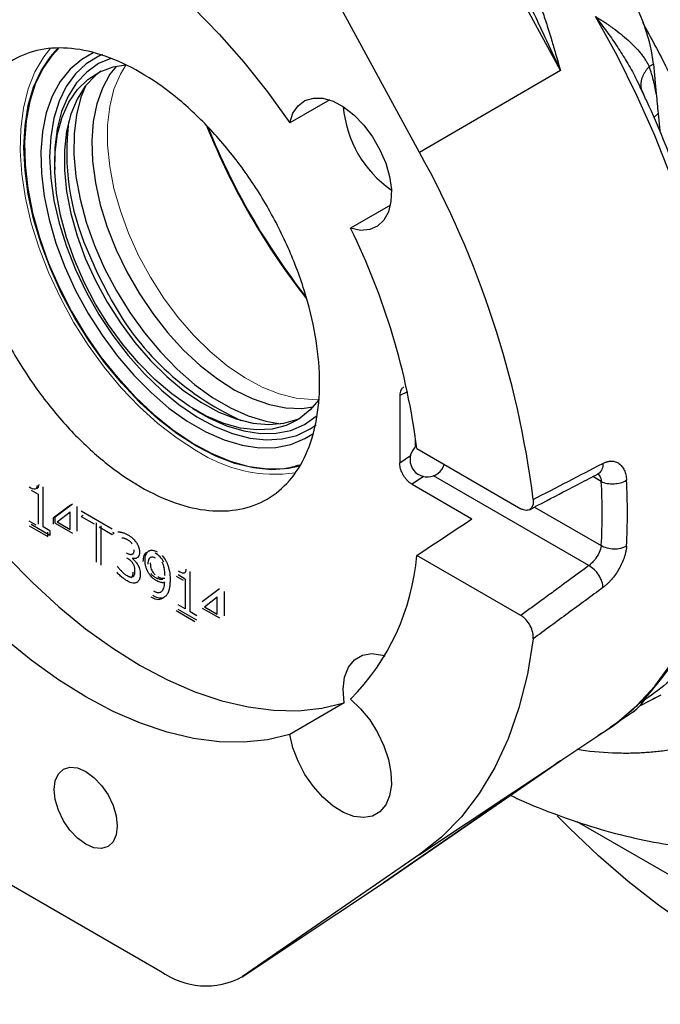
# Model space of a CAD drawing. Header units: inches. Extents: x 0.3 to 34.1, y 0.2 to 21.7.
# Tile 24 of 28: x 28.8 to 29.9, y 16.6 to 18.3. Entities that reach past the tile are written whole.
import ezdxf

# ---------------------------------------------------------------- set-up
doc = ezdxf.new("R2010")
doc.units = ezdxf.units.IN
doc.header["$MEASUREMENT"] = 0

msp = doc.modelspace()

# ---------------------------------------------------------------- linework, layer by layer
at = {"color": 7, "linetype": 'Continuous', "lineweight": 25}
for p, q in [((29.7655, 18.2148), (29.4612, 18.776)), ((29.5231, 18.0739), (29.2188, 18.6351)), ((29.7655, 18.2148), (29.5231, 18.0739)), ((29.9256, 18.2259), (29.9185, 18.2214)), ((29.9256, 18.2259), (29.9304, 18.1744)), ((29.8978, 18.1967), (29.9051, 18.1814)), ((29.8978, 18.1966), (29.9028, 18.186)), ((29.9096, 18.1716), (29.9027, 18.186)), ((29.3688, 18.164), (29.3001, 18.1244)), ((29.9336, 18.1409), (29.9364, 18.1111)), ((28.8956, 18.0544), (28.8958, 18.0442)), ((29.4732, 17.983), (29.4046, 17.9434)), ((29.4892, 17.6553), (29.4892, 17.5397)), ((29.1331, 17.6332), (29.1418, 17.628)), ((29.5186, 17.5642), (29.6977, 17.4608)), ((29.8304, 17.5207), (29.8309, 17.5212)), ((29.5104, 17.5028), (29.6134, 17.4434)), ((28.8552, 17.4928), (28.8673, 17.4858)), ((28.8673, 17.4858), (28.8673, 17.4344)), ((28.8759, 17.4295), (28.8759, 17.4986)), ((28.923, 17.4671), (28.8933, 17.4447)), ((28.8968, 17.4467), (28.9265, 17.4691)), ((28.9003, 17.4381), (28.9226, 17.4552)), ((28.9226, 17.4252), (28.9226, 17.4552)), ((28.9347, 17.4223), (28.9347, 17.4644)), ((28.9947, 17.4257), (28.9413, 17.4565)), ((28.8638, 17.4324), (28.8517, 17.4393)), ((28.8876, 17.4148), (28.8552, 17.4335)), ((28.8968, 17.4467), (28.8933, 17.4447)), ((28.8933, 17.4447), (28.8933, 17.4339)), ((28.8968, 17.4359), (28.8968, 17.4467)), ((28.8968, 17.4359), (28.9262, 17.4189)), ((28.9003, 17.4381), (28.9226, 17.4252)), ((28.9413, 17.4474), (28.9636, 17.4345)), ((28.9672, 17.4366), (28.9672, 17.3689)), ((28.8517, 17.4315), (28.8841, 17.4128)), ((28.8876, 17.4226), (28.8759, 17.4295)), ((28.8841, 17.4128), (28.8841, 17.4206)), ((28.8876, 17.4226), (28.8876, 17.4148)), ((28.9724, 17.4294), (28.9947, 17.4166)), ((28.976, 17.3638), (28.976, 17.4315)), ((28.9983, 17.4186), (28.9956, 17.4201)), ((29.6977, 17.2771), (29.5186, 17.3805)), ((29.1287, 17.2835), (29.1287, 17.3526)), ((29.1046, 17.3448), (29.1166, 17.3378)), ((29.1202, 17.3398), (29.1081, 17.3468)), ((29.1202, 17.3398), (29.1202, 17.2884)), ((29.1794, 17.3231), (29.1497, 17.3007)), ((29.1876, 17.2763), (29.1876, 17.3184)), ((29.1532, 17.2921), (29.1755, 17.3092)), ((29.1755, 17.2792), (29.1755, 17.3092)), ((29.1046, 17.2855), (29.137, 17.2668)), ((29.1202, 17.2884), (29.1081, 17.2954)), ((29.1405, 17.2688), (29.1081, 17.2875)), ((29.1405, 17.2767), (29.1287, 17.2835)), ((29.1497, 17.2899), (29.1791, 17.273)), ((29.1532, 17.2921), (29.1755, 17.2792)), ((29.9032, 17.1222), (29.9387, 17.1408)), ((29.9301, 17.1358), (29.9245, 17.1334)), ((29.3938, 17.1266), (29.3001, 17.0725)), ((29.8519, 17.0853), (29.8899, 17.1106)), ((29.7632, 17.0255), (29.8457, 17.0804)), ((29.4612, 16.8172), (29.7655, 17.027)), ((29.4614, 16.8174), (29.7637, 17.0258)), ((29.5231, 16.8656), (29.7655, 17.027)), ((29.7627, 17.0253), (29.7583, 17.0226)), ((29.7938, 16.9227), (30.3029, 16.6288)), ((29.5231, 16.8656), (29.2188, 16.6557)), ((28.8208, 16.8135), (29.0776, 16.6653)), ((29.2176, 16.6549), (29.46, 16.8165)), ((29.2188, 16.6557), (29.4612, 16.8172))]:
    msp.add_line(p, q, dxfattribs=at)
at = {"color": 8, "linetype": 'Continuous', "lineweight": 25}
for p, q in [((29.9028, 18.186), (29.9084, 18.1743)), ((29.9264, 18.1341), (29.9336, 18.1409)), ((29.5026, 17.6617), (29.4892, 17.6553)), ((29.4892, 17.5397), (29.5077, 17.5522)), ((29.8147, 17.3628), (29.5472, 17.5172)), ((29.5301, 17.5162), (29.5104, 17.5028)), ((29.8359, 17.5075), (29.8213, 17.516)), ((29.721, 17.4636), (29.8359, 17.3973)), ((29.7655, 17.027), (29.7627, 17.0253)), ((29.7655, 17.027), (29.7637, 17.0259))]:
    msp.add_line(p, q, dxfattribs=at)
at = {"color": 144, "linetype": 'Continuous', "lineweight": 18}
for p, q in [((29.5157, 17.5666), (29.5157, 17.5875)), ((28.9449, 17.4495), (28.9413, 17.4474)), ((28.9947, 17.4166), (28.9983, 17.4186))]:
    msp.add_line(p, q, dxfattribs=at)
at = {"color": 7, "linetype": 'Continuous', "lineweight": 25, "flags": 128}
for points in [[(28.5982, 18.5296), (28.6368, 18.5388), (28.6774, 18.543), (28.7198, 18.5423), (28.7638, 18.5365), (28.8091, 18.5259), (28.8552, 18.5103), (28.9021, 18.49), (28.9492, 18.465), (28.9963, 18.4355), (29.0431, 18.4018), (29.0893, 18.3641), (29.1346, 18.3225), (29.1786, 18.2775), (29.221, 18.2292), (29.2616, 18.178), (29.3001, 18.1244)], [(29.3171, 17.5338), (29.2977, 17.5297), (29.2685, 17.5279), (29.2378, 17.5309), (29.2058, 17.5388), (29.173, 17.5513), (29.1398, 17.5683), (29.1065, 17.5896), (29.0737, 17.615), (29.0417, 17.6441), (29.011, 17.6766), (28.9818, 17.712), (28.9547, 17.7499), (28.9299, 17.7899), (28.9077, 17.8313), (28.8884, 17.8738), (28.8723, 17.9167), (28.8596, 17.9596), (28.8504, 18.0018), (28.8448, 18.0429), (28.8429, 18.0824), (28.8448, 18.1197), (28.8504, 18.1544), (28.8596, 18.186), (28.8723, 18.2141), (28.8884, 18.2385), (28.9011, 18.2526)], [(28.9618, 18.2449), (28.9422, 18.2338), (28.9222, 18.2169), (28.9052, 18.1957), (28.8916, 18.1705), (28.8814, 18.1417), (28.8749, 18.1096), (28.8721, 18.0747), (28.873, 18.0376), (28.8777, 17.9986), (28.8861, 17.9585), (28.898, 17.9176), (28.9133, 17.8767), (28.9318, 17.8363), (28.9532, 17.7969), (28.9773, 17.7591), (29.0036, 17.7234), (29.0318, 17.6904), (29.0615, 17.6605), (29.0924, 17.634), (29.1239, 17.6115), (29.1556, 17.5932), (29.1871, 17.5794), (29.218, 17.5702), (29.2477, 17.5657), (29.2759, 17.5662), (29.3022, 17.5715), (29.3263, 17.5815), (29.3396, 17.5898)], [(28.9297, 17.8887), (28.916, 17.9274), (28.9058, 17.9659), (28.899, 18.0035), (28.896, 18.0397), (28.8966, 18.074), (28.9009, 18.1058), (28.9088, 18.1347), (28.9202, 18.1601), (28.9349, 18.1818), (28.9527, 18.1993), (28.9734, 18.2125), (28.9966, 18.2211), (29.0177, 18.2247)], [(28.9754, 18.2135), (28.9658, 18.2061), (28.9484, 18.1878), (28.9343, 18.1655), (28.9234, 18.1395), (28.9161, 18.1101), (28.9124, 18.0778), (28.9124, 18.0432), (28.9161, 18.0067), (28.9234, 17.9689), (28.9343, 17.9304), (28.9484, 17.8917), (28.9658, 17.8534), (28.986, 17.8161), (29.0088, 17.7804), (29.0338, 17.7469), (29.0606, 17.7159), (29.0889, 17.6881), (29.1182, 17.6638), (29.1481, 17.6433), (29.178, 17.6271), (29.2077, 17.6153), (29.2365, 17.6081), (29.2641, 17.6057), (29.2901, 17.608), (29.314, 17.6151), (29.3195, 17.6175)], [(29.002, 18.2224), (28.9909, 18.2082), (28.9778, 18.1846), (28.9681, 18.1574), (28.962, 18.1271), (28.9596, 18.094), (28.9608, 18.0586), (28.9657, 18.0216), (28.9742, 17.9835), (28.9862, 17.9449), (29.0015, 17.9062), (29.0198, 17.8682), (29.0409, 17.8314), (29.0644, 17.7964), (29.0901, 17.7637), (29.1175, 17.7337), (29.1461, 17.707), (29.1757, 17.684), (29.2056, 17.6649), (29.2355, 17.6501), (29.265, 17.6398), (29.2935, 17.6342), (29.3206, 17.6334), (29.3405, 17.636)], [(29.3001, 18.1244), (29.3056, 18.1411), (29.3145, 18.1542), (29.3263, 18.1631), (29.3407, 18.1674), (29.3571, 18.167), (29.3746, 18.1618), (29.3927, 18.152), (29.4105, 18.1382), (29.4273, 18.1208), (29.4425, 18.1007), (29.4553, 18.0785), (29.4652, 18.0553), (29.4718, 18.0321), (29.4749, 18.0097), (29.4742, 17.9892), (29.47, 17.9714), (29.4622, 17.957), (29.4513, 17.9467), (29.4376, 17.9409), (29.4219, 17.9397), (29.4046, 17.9434)], [(29.3498, 17.6477), (29.3353, 17.6306), (29.316, 17.6151), (29.294, 17.6042), (29.2697, 17.5979), (29.2435, 17.5964), (29.2156, 17.5996), (29.1866, 17.6076), (29.1569, 17.6201), (29.1269, 17.6371), (29.0971, 17.6582), (29.0679, 17.6831), (29.0398, 17.7115), (29.0133, 17.7429), (28.9886, 17.7769), (28.9662, 17.8129), (28.9465, 17.8503), (28.9297, 17.8887)], [(28.6919, 17.5318), (28.7304, 17.4781), (28.7711, 17.427), (28.8135, 17.3787), (28.8575, 17.3336), (28.9027, 17.2921), (28.9489, 17.2543), (28.9957, 17.2206), (29.0429, 17.1912), (29.09, 17.1662), (29.1368, 17.1459), (29.183, 17.1303), (29.2283, 17.1196), (29.2722, 17.1139), (29.3147, 17.1131), (29.3553, 17.1174), (29.3938, 17.1266)], [(29.3001, 17.0725), (29.2616, 17.0633), (29.221, 17.0591), (29.1786, 17.0598), (29.1346, 17.0655), (29.0893, 17.0762), (29.0431, 17.0918), (28.9963, 17.1121), (28.9492, 17.1371), (28.9021, 17.1665), (28.8552, 17.2002), (28.8091, 17.238), (28.7638, 17.2796), (28.7198, 17.3246), (28.6774, 17.3729), (28.6368, 17.424), (28.5982, 17.4777)], [(29.7188, 17.2369), (29.7088, 17.1759), (29.6944, 17.1184), (29.6757, 17.0649), (29.6529, 17.0156), (29.6261, 16.9707), (29.5954, 16.9306), (29.561, 16.8955), (29.5231, 16.8656)], [(29.3938, 17.1266), (29.392, 17.15), (29.3944, 17.1708), (29.401, 17.1881), (29.4114, 17.201), (29.4251, 17.2089), (29.4415, 17.2115), (29.4597, 17.2085), (29.4635, 17.2073)], [(29.4046, 17.1329), (29.4219, 17.1166), (29.4376, 17.0973), (29.4513, 17.0757), (29.4622, 17.0527), (29.47, 17.0294), (29.4742, 17.0066), (29.4749, 16.9854), (29.4718, 16.9666), (29.4652, 16.951), (29.4553, 16.9393), (29.4425, 16.9319), (29.4273, 16.9292), (29.4105, 16.9312), (29.3927, 16.938), (29.3746, 16.9491), (29.3571, 16.9642), (29.3407, 16.9826), (29.3263, 17.0035), (29.3145, 17.0261), (29.3056, 17.0495), (29.3001, 17.0725)], [(29.0035, 16.9148), (29.0016, 16.8996), (28.9962, 16.8877), (28.9876, 16.8797), (28.9763, 16.8762), (28.9632, 16.8775), (28.9492, 16.8835), (28.9351, 16.8937), (28.9221, 16.9075), (28.9108, 16.924), (28.9022, 16.9419), (28.8968, 16.9602), (28.8949, 16.9775), (28.8968, 16.9926), (28.9022, 17.0046), (28.9108, 17.0126), (28.9221, 17.0161), (28.9351, 17.0148), (28.9492, 17.0088), (28.9632, 16.9985), (28.9763, 16.9847), (28.9876, 16.9683), (28.9962, 16.9503), (29.0016, 16.9321), (29.0035, 16.9148)], [(30.3403, 16.608), (30.2974, 16.613), (30.2473, 16.6232), (30.1961, 16.638), (30.1442, 16.6573), (30.0918, 16.6812), (30.0392, 16.7095), (29.9865, 16.742), (29.9341, 16.7786), (29.8823, 16.8192), (29.8311, 16.8634), (29.781, 16.9111), (29.7601, 16.9324)]]:
    msp.add_lwpolyline(points, dxfattribs=at)
at = {"color": 8, "linetype": 'Continuous', "lineweight": 25, "flags": 128}
for points in [[(29.8457, 17.0804), (29.8631, 17.0928), (29.8971, 17.1219), (29.928, 17.1554), (29.9556, 17.1933), (29.9799, 17.2352), (30.0006, 17.281), (30.0177, 17.3305), (30.0311, 17.3834), (30.0407, 17.4394), (30.0465, 17.4982), (30.0485, 17.5596), (30.0465, 17.6232), (30.0407, 17.6888), (30.0311, 17.7559), (30.0177, 17.8242), (30.0006, 17.8934), (29.9799, 17.9632), (29.9556, 18.0331), (29.928, 18.1028), (29.8971, 18.172), (29.8631, 18.2404), (29.8262, 18.3074)], [(28.9778, 18.2423), (28.9717, 18.2396), (28.9502, 18.2264), (28.9315, 18.2088), (28.9158, 18.1872), (28.9033, 18.1617), (28.8943, 18.1327), (28.8889, 18.1008), (28.887, 18.0662), (28.8889, 18.0295), (28.8944, 17.9912), (28.9034, 17.9519), (28.9159, 17.912), (28.9316, 17.8722), (28.9504, 17.833), (28.9719, 17.795), (28.9959, 17.7587), (29.0221, 17.7245), (29.05, 17.6931), (29.0793, 17.6648), (29.1095, 17.64), (29.1403, 17.6191), (29.1712, 17.6023), (29.2017, 17.5899), (29.2315, 17.5822), (29.2602, 17.5791), (29.2872, 17.5807), (29.3123, 17.587), (29.3351, 17.598), (29.3454, 17.605)], [(28.9921, 18.2355), (28.9713, 18.2265), (28.9508, 18.2121), (28.9333, 18.1935), (28.9188, 18.1708), (28.9077, 18.1443), (28.9001, 18.1146), (28.8962, 18.082), (28.8956, 18.0532)], [(28.9486, 18.1879), (28.941, 18.1688), (28.9333, 18.1386), (28.9293, 18.1055), (28.929, 18.07), (28.9324, 18.0325), (28.9395, 17.9936), (28.9502, 17.9539), (28.9644, 17.9139), (28.9817, 17.8743), (29.002, 17.8356), (29.025, 17.7984), (29.0503, 17.7632), (29.0775, 17.7305), (29.1064, 17.7009), (29.1363, 17.6747), (29.167, 17.6523), (29.198, 17.6341), (29.2287, 17.6203), (29.2589, 17.6111), (29.2839, 17.607)], [(28.9514, 17.9063), (28.9687, 17.8667), (28.9884, 17.829)], [(29.1417, 17.628), (29.161, 17.6171), (29.1914, 17.6035), (29.2211, 17.5945), (29.2497, 17.5901), (29.2769, 17.5905), (29.3022, 17.5956), (29.3252, 17.6055), (29.3457, 17.6198), (29.3474, 17.6213)]]:
    msp.add_lwpolyline(points, dxfattribs=at)
at = {"color": 144, "linetype": 'Continuous', "lineweight": 18, "flags": 128}
for points in [[(28.8893, 18.2535), (28.8769, 18.238), (28.8619, 18.2122), (28.8501, 18.1829), (28.8419, 18.1502), (28.8373, 18.1146), (28.8364, 18.0765), (28.8392, 18.0364), (28.8456, 17.9948), (28.8556, 17.9522), (28.869, 17.9091), (28.8857, 17.866), (28.9055, 17.8235), (28.9281, 17.782), (28.9534, 17.7421), (28.9808, 17.7043), (29.0102, 17.6689), (29.0412, 17.6365), (29.0734, 17.6074), (29.1064, 17.582), (29.1398, 17.5606)], [(28.9026, 18.2525), (28.8939, 18.2433), (28.8771, 18.2199), (28.8635, 18.1927), (28.8535, 18.162), (28.8471, 18.1281), (28.8443, 18.0915), (28.8453, 18.0526), (28.8499, 18.0119), (28.8583, 17.97), (28.8701, 17.9273), (28.8854, 17.8845), (28.9039, 17.8419), (28.9253, 17.8003), (28.9495, 17.76), (28.976, 17.7217), (29.0047, 17.6857), (29.035, 17.6526), (29.0666, 17.6227), (29.0992, 17.5965), (29.1323, 17.5742), (29.1655, 17.5561), (29.1984, 17.5426), (29.2305, 17.5336), (29.2615, 17.5294), (29.291, 17.53), (29.3179, 17.5352)], [(29.0179, 18.224), (29.0087, 18.2084), (28.9978, 18.1824), (28.9905, 18.153), (28.9868, 18.1208), (28.9868, 18.0862), (28.9905, 18.0497), (28.9978, 18.0119), (29.0087, 17.9733), (29.0228, 17.9346), (29.0402, 17.8963), (29.0604, 17.8591), (29.0832, 17.8234), (29.1082, 17.7898), (29.135, 17.7589), (29.1633, 17.7311), (29.1926, 17.7067), (29.2225, 17.6863), (29.2524, 17.6701), (29.2821, 17.6583), (29.3109, 17.6511), (29.3385, 17.6486), (29.35, 17.6491)]]:
    msp.add_lwpolyline(points, dxfattribs=at)
at = {"color": 7, "linetype": 'Continuous', "lineweight": 25}
for centre, radius, start, end in [((29.6345, 18.1926), 0.293, 6.5149, 30.7003), ((29.5854, 18.1684), 0.1939, 184.7326, 235.262), ((29.3411, 18.0749), 0.4246, 173.0529, 203.3928), ((30.281, 18.5699), 1.2107, 201.9002, 218.1545), ((28.0762, 17.2691), 1.6557, 7.1999, 29.0833), ((28.3312, 17.4139), 1.1969, 7.2105, 26.2538), ((29.4133, 18.0483), 0.4781, 207.2976, 245.6315), ((29.5369, 17.5454), 0.03, 128.8455, 343.6861), ((28.8421, 17.4524), 0.9954, 356.8253, 3.1747), ((28.8573, 17.4531), 1.0236, 356.8253, 3.1747), ((29.1201, 17.4139), 0.4, 315.3544, 355.1987), ((29.8486, 17.1709), 0.0731, 304.4342, 333.9822), ((29.1557, 16.7716), 0.1319, 233.7124, 298.5772)]:
    msp.add_arc(centre, radius, start, end, dxfattribs=at)
at = {"color": 144, "linetype": 'Continuous', "lineweight": 18}
for centre, radius, start, end in [((30.2937, 18.5772), 1.2237, 202.2048, 217.8995), ((29.2746, 17.765), 0.2449, 236.5728, 278.2981)]:
    msp.add_arc(centre, radius, start, end, dxfattribs=at)
at = {"color": 7, "linetype": 'Continuous', "lineweight": 25}
msp.add_ellipse((29.8584, 18.3259), major_axis=(6.5885, 4.4427), ratio=0.075134, start_param=4.610238, end_param=4.624619, dxfattribs=at)
for points, knots in [([(28.7586, 18.9865), (28.7625, 18.9932), (28.7741, 19.0135), (28.7972, 19.0452), (28.8291, 19.0819), (28.8675, 19.1168), (28.9043, 19.1424), (28.9365, 19.1601), (28.9616, 19.1715), (28.9874, 19.1812), (29.0138, 19.1891), (29.0543, 19.1981), (29.1104, 19.2042), (29.1695, 19.2016), (29.2148, 19.1954), (29.2447, 19.1898), (29.2733, 19.1831), (29.3004, 19.1755), (29.3261, 19.1674), (29.3503, 19.1589), (29.3836, 19.146), (29.4225, 19.1289), (29.4615, 19.1093), (29.4874, 19.0953), (29.5048, 19.0855), (29.5199, 19.0769), (29.5352, 19.0679), (29.5505, 19.0584), (29.5657, 19.0487), (29.581, 19.0386), (29.6151, 19.0154), (29.6712, 18.9736), (29.7478, 18.9077), (29.8254, 18.8312), (29.8997, 18.7476), (29.9544, 18.6777), (29.9917, 18.6259), (30.0157, 18.5911), (30.0432, 18.5493), (30.0731, 18.501), (30.1023, 18.4507), (30.1333, 18.3936), (30.1643, 18.3317), (30.1937, 18.2673), (30.2166, 18.2124), (30.2321, 18.1724), (30.2421, 18.1452), (30.2481, 18.1283), (30.2531, 18.1141), (30.2595, 18.0957), (30.2675, 18.0717), (30.2849, 18.0166), (30.3065, 17.9366), (30.3267, 17.8337), (30.3395, 17.7331), (30.341, 17.6694), (30.3418, 17.6375)], [0, 0, 0, 0, 0.011657, 0.035035, 0.060693, 0.088636, 0.118871, 0.133973, 0.14899, 0.163923, 0.17877, 0.19353, 0.230032, 0.265971, 0.280865, 0.294978, 0.308312, 0.320868, 0.332646, 0.343647, 0.353872, 0.377984, 0.396238, 0.406168, 0.412739, 0.419573, 0.42641, 0.433248, 0.440088, 0.446929, 0.453772, 0.48604, 0.522734, 0.559448, 0.596169, 0.632886, 0.645127, 0.657365, 0.673155, 0.692795, 0.711198, 0.728364, 0.754422, 0.777004, 0.796114, 0.811757, 0.818568, 0.824429, 0.829339, 0.833299, 0.843584, 0.854249, 0.890628, 0.927053, 0.963514, 1, 1, 1, 1]), ([(29.4185, 18.9433), (29.4678, 18.9148), (29.5172, 18.8807), (29.6141, 18.8026), (29.6616, 18.7585), (29.7528, 18.6622), (29.7966, 18.61), (29.8788, 18.4992), (29.9171, 18.4407), (29.987, 18.3198), (30.0185, 18.2573), (30.0733, 18.1308), (30.0967, 18.0668), (30.1345, 17.9396), (30.1489, 17.8764), (30.1682, 17.7534), (30.1731, 17.6936), (30.1731, 17.6366)], [0, 0, 0, 0, 0.125, 0.125, 0.25, 0.25, 0.375, 0.375, 0.5, 0.5, 0.625, 0.625, 0.75, 0.75, 0.875, 0.875, 1, 1, 1, 1]), ([(29.5827, 18.5973), (29.5848, 18.5949), (29.5891, 18.59), (29.5955, 18.5825), (29.6018, 18.5747), (29.6082, 18.5667), (29.6144, 18.5584), (29.6207, 18.5498), (29.6269, 18.5409), (29.6331, 18.5318), (29.6392, 18.5224), (29.6521, 18.5017), (29.6714, 18.4676), (29.6942, 18.4207), (29.7152, 18.3707), (29.7306, 18.3289), (29.7423, 18.2936), (29.7502, 18.2685), (29.758, 18.242), (29.7628, 18.2244), (29.7655, 18.2148)], [0, 0, 0, 0, 0.0227897, 0.0460379, 0.0697515, 0.0939368, 0.1186001, 0.1437472, 0.1693835, 0.1955144, 0.2221448, 0.2492795, 0.3687177, 0.4993014, 0.6170993, 0.7495416, 0.8093618, 0.8747949, 0.9314051, 1, 1, 1, 1]), ([(29.8262, 18.3074), (29.8282, 18.3062), (29.8321, 18.3038), (29.8377, 18.3003), (29.8428, 18.2969), (29.8475, 18.2937), (29.8519, 18.2907), (29.8595, 18.2853), (29.8698, 18.2774), (29.8824, 18.2667), (29.8935, 18.2559), (29.902, 18.2465), (29.9079, 18.2388), (29.912, 18.2329), (29.9156, 18.2271), (29.9176, 18.2232), (29.9185, 18.2214)], [0, 0, 0, 0, 0.0494941, 0.0961209, 0.1398867, 0.1807977, 0.2188594, 0.2540773, 0.387016, 0.5064848, 0.6362595, 0.7553138, 0.8206322, 0.883146, 0.9429136, 1, 1, 1, 1]), ([(29.9067, 18.2978), (29.9212, 18.2713), (29.9578, 18.2041), (30.0052, 18.092), (30.0491, 17.9648), (30.0807, 17.8386), (30.1, 17.7157), (30.1065, 17.5983), (30.1, 17.4884), (30.0807, 17.3878), (30.0491, 17.2981), (30.0052, 17.2216), (29.9574, 17.1639), (29.9204, 17.1386), (29.9056, 17.1285)], [0, 0, 0, 0, 0.05741, 0.145766, 0.234122, 0.322478, 0.410834, 0.49919, 0.587546, 0.675902, 0.764258, 0.852614, 0.94097, 1, 1, 1, 1]), ([(29.0429, 18.2114), (29.0227, 18.2231), (29.0025, 18.2324), (28.9629, 18.2462), (28.9435, 18.2506), (28.9061, 18.2543), (28.8883, 18.2536), (28.8547, 18.2471), (28.839, 18.2413), (28.8104, 18.2248), (28.7976, 18.2141), (28.7751, 18.1883), (28.7656, 18.1731), (28.7501, 18.1389), (28.7442, 18.1199), (28.7363, 18.0787), (28.7343, 18.0566), (28.7343, 18.0099), (28.7363, 17.9855), (28.7442, 17.9352), (28.7501, 17.9093), (28.7656, 17.8573), (28.7751, 17.8311), (28.7976, 17.7794), (28.8104, 17.7539), (28.839, 17.7044), (28.8547, 17.6805), (28.8883, 17.6352), (28.9061, 17.6138), (28.9435, 17.5744), (28.9629, 17.5564), (29.0025, 17.5245), (29.0227, 17.5105), (29.0429, 17.4988)], [0, 0, 0, 0, 0.0625, 0.0625, 0.125, 0.125, 0.1875, 0.1875, 0.25, 0.25, 0.3125, 0.3125, 0.375, 0.375, 0.4375, 0.4375, 0.5, 0.5, 0.5625, 0.5625, 0.625, 0.625, 0.6875, 0.6875, 0.75, 0.75, 0.8125, 0.8125, 0.875, 0.875, 0.9375, 0.9375, 1, 1, 1, 1]), ([(29.9185, 18.2214), (29.9178, 18.2206), (29.9164, 18.2191), (29.9145, 18.2168), (29.9128, 18.2146), (29.9113, 18.2123), (29.9099, 18.2101), (29.9087, 18.208), (29.9076, 18.2058), (29.9067, 18.2037), (29.9059, 18.2017), (29.9053, 18.1997), (29.9048, 18.1978), (29.9044, 18.1959), (29.9041, 18.1941), (29.9039, 18.1924), (29.9038, 18.1907), (29.9038, 18.1891), (29.9039, 18.1876), (29.9041, 18.1861), (29.9043, 18.1847), (29.9046, 18.1834), (29.9049, 18.1822), (29.9052, 18.181), (29.9056, 18.1798), (29.906, 18.1788), (29.9065, 18.1778), (29.9069, 18.1768), (29.9074, 18.1759), (29.9079, 18.1751), (29.9082, 18.1746), (29.9084, 18.1743)], [0, 0, 0, 0, 0.049526, 0.097981, 0.145369, 0.191687, 0.236932, 0.281101, 0.32419, 0.366198, 0.407122, 0.446963, 0.485723, 0.523407, 0.560017, 0.595558, 0.630028, 0.663429, 0.695759, 0.727017, 0.757202, 0.786314, 0.814351, 0.841314, 0.867203, 0.892017, 0.915758, 0.938426, 0.960022, 0.980546, 1, 1, 1, 1]), ([(29.9304, 18.1744), (29.93, 18.1769), (29.9292, 18.1815), (29.9279, 18.188), (29.9265, 18.1944), (29.9249, 18.201), (29.9229, 18.2082), (29.9208, 18.215), (29.9192, 18.2194), (29.9185, 18.2214)], [0, 0, 0, 0, 0.148495, 0.281355, 0.398565, 0.547214, 0.695871, 0.864861, 1, 1, 1, 1]), ([(29.0429, 17.4988), (29.0631, 17.4872), (29.0833, 17.4778), (29.1229, 17.4641), (29.1423, 17.4596), (29.1796, 17.456), (29.1975, 17.4567), (29.2311, 17.4632), (29.2468, 17.469), (29.2753, 17.4855), (29.2882, 17.4962), (29.3106, 17.522), (29.3202, 17.5371), (29.3357, 17.5713), (29.3415, 17.5903), (29.3494, 17.6315), (29.3514, 17.6537), (29.3514, 17.7003), (29.3494, 17.7248), (29.3415, 17.7751), (29.3357, 17.8009), (29.3202, 17.8529), (29.3106, 17.8791), (29.2882, 17.9308), (29.2753, 17.9564), (29.2468, 18.0058), (29.2311, 18.0298), (29.1975, 18.0751), (29.1796, 18.0964), (29.1423, 18.1358), (29.1229, 18.1538), (29.0833, 18.1858), (29.0631, 18.1998), (29.0429, 18.2114)], [0, 0, 0, 0, 0.0625, 0.0625, 0.125, 0.125, 0.1875, 0.1875, 0.25, 0.25, 0.3125, 0.3125, 0.375, 0.375, 0.4375, 0.4375, 0.5, 0.5, 0.5625, 0.5625, 0.625, 0.625, 0.6875, 0.6875, 0.75, 0.75, 0.8125, 0.8125, 0.875, 0.875, 0.9375, 0.9375, 1, 1, 1, 1]), ([(29.8777, 17.1046), (29.887, 17.1126), (29.907, 17.1298), (29.9344, 17.1608), (29.9605, 17.1965), (29.9836, 17.2357), (30.0037, 17.2782), (30.0207, 17.3239), (30.0345, 17.3726), (30.045, 17.424), (30.0522, 17.4779), (30.056, 17.534), (30.0565, 17.5922), (30.0536, 17.652), (30.0474, 17.7134), (30.0379, 17.7759), (30.0251, 17.8393), (30.0091, 17.9034), (29.9901, 17.9679), (29.9681, 18.0325), (29.9429, 18.0969), (29.9233, 18.1433), (29.9113, 18.168), (29.9096, 18.1716)], [0, 0, 0, 0, 0.042424, 0.091358, 0.140473, 0.189811, 0.23938, 0.28916, 0.339115, 0.389201, 0.439375, 0.489601, 0.539851, 0.590103, 0.640344, 0.690567, 0.740768, 0.790949, 0.841109, 0.891251, 0.941377, 0.991491, 1, 1, 1, 1]), ([(29.4962, 17.6694), (29.4959, 17.6693), (29.4938, 17.6686), (29.4915, 17.6657), (29.4895, 17.6608), (29.4893, 17.6572), (29.4892, 17.6553)], [0, 0, 0, 0, 0.057169, 0.452583, 0.707484, 1, 1, 1, 1]), ([(29.5104, 17.5028), (29.5098, 17.5032), (29.5086, 17.5039), (29.5068, 17.5052), (29.5051, 17.5067), (29.5033, 17.5083), (29.5016, 17.5101), (29.4999, 17.512), (29.4983, 17.5141), (29.4968, 17.5164), (29.4953, 17.5187), (29.4939, 17.5214), (29.4925, 17.5243), (29.4912, 17.5278), (29.4901, 17.5315), (29.4893, 17.5356), (29.4892, 17.5383), (29.4892, 17.5397)], [0, 0, 0, 0, 0.052762, 0.106203, 0.160324, 0.21513, 0.270622, 0.326804, 0.383677, 0.441245, 0.499509, 0.560689, 0.630766, 0.709739, 0.797604, 0.894359, 1, 1, 1, 1]), ([(29.7188, 17.4766), (29.7389, 17.487), (29.7788, 17.5077), (29.8188, 17.5284), (29.8387, 17.5388)], [0, 0, 0, 0, 0.501448, 1, 1, 1, 1]), ([(29.8387, 17.5388), (29.8394, 17.5391), (29.8408, 17.5398), (29.843, 17.5407), (29.8451, 17.5414), (29.8472, 17.542), (29.8493, 17.5424), (29.8514, 17.5426), (29.8551, 17.5427), (29.8604, 17.5419), (29.8665, 17.5388), (29.8717, 17.5338), (29.875, 17.5283), (29.877, 17.5232), (29.8782, 17.519), (29.879, 17.5146), (29.8793, 17.5114), (29.8794, 17.5098)], [0, 0, 0, 0, 0.035267, 0.070348, 0.105347, 0.140371, 0.175526, 0.210916, 0.246644, 0.370611, 0.495624, 0.620984, 0.746824, 0.810255, 0.873245, 0.936319, 1, 1, 1, 1]), ([(29.7123, 17.4591), (29.7318, 17.4692), (29.7608, 17.4844), (29.8001, 17.5049), (29.8201, 17.5153), (29.8304, 17.5207)], [0, 0, 0, 0, 0.493599, 0.737481, 1, 1, 1, 1]), ([(28.8654, 17.5006), (28.8651, 17.4966), (28.8639, 17.4945), (28.8596, 17.494), (28.8562, 17.4952), (28.8517, 17.4978)], [0, 0, 0, 0, 1, 1, 2, 2, 2, 2]), ([(28.8644, 17.4964), (28.8647, 17.4963), (28.8656, 17.4961), (28.8668, 17.4967), (28.8684, 17.4985), (28.8687, 17.5009), (28.869, 17.5026)], [0, 0, 0, 0, 0.101118, 0.2987644, 0.505386, 1, 1, 1, 1]), ([(29.8359, 17.5075), (29.8416, 17.5047), (29.8574, 17.5019), (29.8729, 17.506), (29.8783, 17.5091)], [-0.9677359, -0.9677359, -0.9677359, -0.9677359, -0.4677359, 0, 0, 0, 0]), ([(29.7188, 17.4766), (29.719, 17.4747), (29.7191, 17.4729), (29.7188, 17.4696), (29.7185, 17.468), (29.7172, 17.4638), (29.7157, 17.4615), (29.7118, 17.4585), (29.7093, 17.4578), (29.7051, 17.458), (29.7037, 17.4583), (29.7007, 17.4592), (29.6992, 17.4599), (29.6977, 17.4608)], [0, 0, 0, 0, 0.125, 0.125, 0.25, 0.25, 0.5, 0.5, 0.75, 0.75, 0.875, 0.875, 1, 1, 1, 1]), ([(29.0044, 17.421), (29.0048, 17.421), (29.0057, 17.4211), (29.0071, 17.4209), (29.0087, 17.4206), (29.0105, 17.4203), (29.0133, 17.4195), (29.017, 17.4183), (29.0202, 17.4166), (29.0218, 17.4158)], [0, 0, 0, 0, 0.077306, 0.162505, 0.255865, 0.357593, 0.467846, 0.743238, 1, 1, 1, 1]), ([(29.0218, 17.4158), (29.0225, 17.4153), (29.0239, 17.4145), (29.026, 17.4131), (29.0279, 17.4117), (29.0298, 17.41), (29.0318, 17.4081), (29.0339, 17.4058), (29.0351, 17.4041), (29.0358, 17.4033)], [0, 0, 0, 0, 0.148466, 0.287628, 0.418014, 0.540262, 0.695677, 0.848221, 1, 1, 1, 1]), ([(29.0211, 17.4073), (29.0206, 17.4075), (29.0197, 17.408), (29.0184, 17.4086), (29.017, 17.4091), (29.0154, 17.4096), (29.0135, 17.4101), (29.0122, 17.4102), (29.0115, 17.4103)], [0, 0, 0, 0, 0.135394, 0.2747, 0.418553, 0.567526, 0.782584, 1, 1, 1, 1]), ([(29.0291, 17.4002), (29.0288, 17.4006), (29.0282, 17.4015), (29.0272, 17.4026), (29.026, 17.4037), (29.0246, 17.4049), (29.023, 17.4061), (29.0217, 17.4069), (29.0211, 17.4073)], [0, 0, 0, 0, 0.131799, 0.266678, 0.406158, 0.551615, 0.770098, 1, 1, 1, 1]), ([(29.0358, 17.4033), (29.0362, 17.4028), (29.0369, 17.4017), (29.0379, 17.4), (29.0388, 17.3982), (29.0396, 17.3965), (29.0402, 17.3947), (29.0408, 17.3929), (29.0412, 17.3912), (29.0415, 17.3893), (29.0417, 17.3875), (29.0417, 17.3863), (29.0417, 17.3857)], [0, 0, 0, 0, 0.101187, 0.199536, 0.295974, 0.391484, 0.487079, 0.583769, 0.682529, 0.784277, 0.88985, 1, 1, 1, 1]), ([(29.0191, 17.3848), (29.0198, 17.3845), (29.021, 17.3838), (29.0228, 17.383), (29.0245, 17.3825), (29.0261, 17.3822), (29.0276, 17.3822), (29.0291, 17.3825), (29.0306, 17.3832), (29.0318, 17.3848), (29.0325, 17.3871), (29.0326, 17.3889), (29.0327, 17.3899)], [0, 0, 0, 0, 0.097634, 0.189798, 0.277324, 0.361182, 0.442473, 0.522405, 0.638106, 0.751592, 0.870092, 1, 1, 1, 1]), ([(29.0417, 17.3857), (29.0417, 17.3851), (29.0417, 17.384), (29.0414, 17.3824), (29.0411, 17.3809), (29.0405, 17.3796), (29.0399, 17.3785), (29.0391, 17.3775), (29.0379, 17.3764), (29.0363, 17.3755), (29.0342, 17.375), (29.0319, 17.375), (29.0302, 17.3754), (29.0294, 17.3756)], [0, 0, 0, 0, 0.074101, 0.146278, 0.217283, 0.287908, 0.358956, 0.431218, 0.505444, 0.633641, 0.756601, 0.877582, 1, 1, 1, 1]), ([(29.0539, 17.3859), (29.052, 17.3846), (29.0504, 17.3827), (29.0482, 17.3774), (29.0476, 17.3741), (29.0476, 17.3702)], [0, 0, 0, 0, 1, 1, 2, 2, 2, 2]), ([(29.0512, 17.3722), (29.0512, 17.3762), (29.0517, 17.3794), (29.054, 17.3847), (29.0555, 17.3866), (29.0574, 17.3879)], [0, 0, 0, 0, 1, 1, 2, 2, 2, 2]), ([(29.0574, 17.3879), (29.0578, 17.3881), (29.0586, 17.3886), (29.0598, 17.389), (29.0612, 17.3893), (29.0626, 17.3894), (29.0645, 17.3893), (29.0668, 17.3889), (29.0696, 17.388), (29.0714, 17.387), (29.0723, 17.3865)], [0, 0, 0, 0, 0.097353, 0.195023, 0.293803, 0.394457, 0.49771, 0.6688, 0.835279, 1, 1, 1, 1]), ([(29.0835, 17.3691), (29.0817, 17.3724), (29.0795, 17.3753), (29.0746, 17.3805), (29.0718, 17.3827), (29.0688, 17.3845)], [0, 0, 0, 0, 1, 1, 2, 2, 2, 2]), ([(29.8359, 17.3973), (29.8354, 17.3933), (29.834, 17.3887), (29.8296, 17.38), (29.827, 17.3759), (29.8222, 17.37), (29.8203, 17.3679), (29.8171, 17.3648), (29.8159, 17.3637), (29.8147, 17.3628)], [-0.4500045, -0.4500045, -0.4500045, -0.4500045, -0.393754, -0.393754, -0.3037531, -0.3037531, -0.1597516, -0.1597516, 0, 0, 0, 0]), ([(29.8783, 17.3958), (29.8729, 17.3927), (29.8574, 17.3891), (29.8416, 17.3936), (29.8359, 17.3973)], [-0.9677359, -0.9677359, -0.9677359, -0.9677359, -0.5, 0, 0, 0, 0]), ([(29.8794, 17.3964), (29.8793, 17.3956), (29.8792, 17.3938), (29.8789, 17.3912), (29.8784, 17.3884), (29.8779, 17.3857), (29.8772, 17.3829), (29.8764, 17.38), (29.8748, 17.3748), (29.8717, 17.367), (29.8666, 17.357), (29.8604, 17.3475), (29.8547, 17.3402), (29.8499, 17.3349), (29.8462, 17.3312), (29.8424, 17.3279), (29.8399, 17.326), (29.8387, 17.325)], [0, 0, 0, 0, 0.036237, 0.07227, 0.108196, 0.144111, 0.180112, 0.216295, 0.252755, 0.378692, 0.504239, 0.62904, 0.752952, 0.815026, 0.876511, 0.937978, 1, 1, 1, 1]), ([(29.03, 17.3673), (29.0296, 17.3677), (29.029, 17.3686), (29.0279, 17.3698), (29.0267, 17.371), (29.0251, 17.3724), (29.0228, 17.3741), (29.0209, 17.3752), (29.0199, 17.3758)], [0, 0, 0, 0, 0.110871, 0.224261, 0.341531, 0.463911, 0.720883, 1, 1, 1, 1]), ([(29.0294, 17.3749), (29.0298, 17.3745), (29.0307, 17.3738), (29.032, 17.3726), (29.0333, 17.3713), (29.0349, 17.3697), (29.0366, 17.3675), (29.0378, 17.3657), (29.0384, 17.3648)], [0, 0, 0, 0, 0.124556, 0.257242, 0.410682, 0.542694, 0.765742, 1, 1, 1, 1]), ([(29.0339, 17.3539), (29.0339, 17.3546), (29.0339, 17.356), (29.0336, 17.3582), (29.0332, 17.3603), (29.0326, 17.3622), (29.0319, 17.364), (29.031, 17.3657), (29.0303, 17.3668), (29.03, 17.3673)], [0, 0, 0, 0, 0.177288, 0.339467, 0.488548, 0.627113, 0.754906, 0.878196, 1, 1, 1, 1]), ([(29.0384, 17.3648), (29.0386, 17.3643), (29.0392, 17.3634), (29.0399, 17.3619), (29.0406, 17.3604), (29.0412, 17.3588), (29.042, 17.3562), (29.0429, 17.3524), (29.0429, 17.3495), (29.043, 17.3479)], [0, 0, 0, 0, 0.083078, 0.168193, 0.256039, 0.347249, 0.442388, 0.700753, 1, 1, 1, 1]), ([(29.0584, 17.3485), (29.058, 17.349), (29.0572, 17.3502), (29.0562, 17.352), (29.0553, 17.3538), (29.0544, 17.3557), (29.0536, 17.3576), (29.0525, 17.361), (29.0514, 17.366), (29.0513, 17.3701), (29.0512, 17.3722)], [0, 0, 0, 0, 0.077595, 0.154311, 0.230692, 0.30729, 0.384651, 0.463306, 0.714117, 1, 1, 1, 1]), ([(29.0567, 17.3654), (29.0567, 17.3662), (29.0567, 17.3677), (29.0569, 17.3698), (29.0573, 17.3716), (29.0577, 17.3733), (29.0583, 17.3746), (29.0591, 17.3758), (29.0601, 17.3769), (29.0616, 17.3777), (29.0637, 17.378), (29.0661, 17.3775), (29.0678, 17.3766), (29.0687, 17.3761)], [0, 0, 0, 0, 0.093389, 0.180719, 0.262503, 0.339369, 0.412069, 0.481493, 0.54866, 0.660904, 0.769593, 0.880744, 1, 1, 1, 1]), ([(29.0602, 17.3674), (29.0602, 17.3666), (29.0603, 17.3652), (29.0605, 17.3629), (29.0608, 17.3608), (29.0614, 17.3582), (29.0626, 17.355), (29.064, 17.3526), (29.0648, 17.3514)], [0, 0, 0, 0, 0.15576, 0.298031, 0.427827, 0.546477, 0.770378, 1, 1, 1, 1]), ([(29.0853, 17.346), (29.0853, 17.3471), (29.0852, 17.3493), (29.085, 17.353), (29.0846, 17.3568), (29.0838, 17.3606), (29.0829, 17.3638), (29.0819, 17.3665), (29.081, 17.3682), (29.0806, 17.369)], [0, 0, 0, 0, 0.158673, 0.30397, 0.493258, 0.663429, 0.786421, 0.897856, 1, 1, 1, 1]), ([(29.0871, 17.3711), (29.0874, 17.3705), (29.088, 17.3693), (29.0889, 17.3674), (29.0897, 17.3654), (29.0905, 17.3634), (29.0912, 17.3613), (29.0918, 17.3592), (29.093, 17.3548), (29.0941, 17.3477), (29.0942, 17.3418), (29.0943, 17.3385)], [0, 0, 0, 0, 0.055208, 0.111632, 0.169563, 0.229269, 0.290997, 0.354968, 0.421383, 0.682896, 1, 1, 1, 1]), ([(29.0207, 17.3364), (29.0199, 17.3369), (29.0182, 17.3378), (29.0158, 17.3396), (29.0133, 17.3414), (29.0106, 17.3436), (29.0078, 17.3461), (29.0051, 17.3488), (29.0034, 17.3507), (29.0026, 17.3516)], [0, 0, 0, 0, 0.133182, 0.266189, 0.399513, 0.533645, 0.704777, 0.859954, 1, 1, 1, 1]), ([(29.0032, 17.3621), (29.0036, 17.3615), (29.0045, 17.3604), (29.0058, 17.3587), (29.0073, 17.3569), (29.009, 17.3551), (29.0117, 17.3522), (29.0154, 17.3487), (29.0186, 17.3466), (29.0202, 17.3456)], [0, 0, 0, 0, 0.079558, 0.165969, 0.259518, 0.36043, 0.468883, 0.740178, 1, 1, 1, 1]), ([(29.0304, 17.3518), (29.0304, 17.349), (29.0301, 17.3469), (29.0288, 17.344), (29.0279, 17.3428), (29.0267, 17.342)], [0, 0, 0, 0, 1, 1, 2, 2, 2, 2]), ([(29.0303, 17.344), (29.0315, 17.3449), (29.0324, 17.346), (29.0336, 17.349), (29.0339, 17.3511), (29.0339, 17.3539)], [0, 0, 0, 0, 1, 1, 2, 2, 2, 2]), ([(29.043, 17.3479), (29.043, 17.3472), (29.043, 17.3459), (29.0428, 17.344), (29.0425, 17.3423), (29.042, 17.3407), (29.0414, 17.3389), (29.0403, 17.337), (29.0389, 17.3353), (29.0377, 17.3344), (29.0371, 17.334)], [0, 0, 0, 0, 0.106805, 0.210917, 0.312912, 0.413404, 0.513033, 0.676491, 0.837919, 1, 1, 1, 1]), ([(29.0712, 17.3365), (29.0706, 17.3369), (29.0694, 17.3376), (29.0677, 17.3387), (29.0661, 17.34), (29.064, 17.3417), (29.0613, 17.3445), (29.0594, 17.3471), (29.0584, 17.3485)], [0, 0, 0, 0, 0.131071, 0.256993, 0.378256, 0.495408, 0.73467, 1, 1, 1, 1]), ([(29.1081, 17.3538), (29.109, 17.3534), (29.1106, 17.3524), (29.1129, 17.3514), (29.115, 17.3506), (29.1167, 17.3502), (29.1183, 17.3502), (29.1197, 17.3507), (29.1208, 17.352), (29.1216, 17.354), (29.1218, 17.3557), (29.1218, 17.3566)], [0, 0, 0, 0, 0.1373295, 0.2599728, 0.3687086, 0.4646548, 0.5494369, 0.6482596, 0.7515698, 0.8669684, 1, 1, 1, 1]), ([(29.8147, 17.3628), (29.8108, 17.3599), (29.8067, 17.357), (29.7919, 17.3461), (29.7799, 17.3373), (29.7603, 17.323), (29.7528, 17.3175), (29.7416, 17.3092), (29.7378, 17.3064), (29.728, 17.2993), (29.722, 17.2949), (29.71, 17.2861), (29.704, 17.2817), (29.6977, 17.2771)], [-1.04225922, -1.04225922, -1.04225922, -1.04225922, -1.04114258, -1.04114258, -1.03831579, -1.03831579, -1.03654904, -1.03654904, -1.03544483, -1.03544483, -1.03323639, -1.03323639, -1.03104238, -1.03104238, -1.03104238, -1.03104238]), ([(29.8387, 17.325), (29.8389, 17.3312), (29.8338, 17.347), (29.8209, 17.3595), (29.8147, 17.3628)], [-1, -1, -1, -1, -0.5000001, -0.0000001, -0.0000001, -0.0000001, -0.0000001]), ([(29.0202, 17.3456), (29.0207, 17.3453), (29.0216, 17.3448), (29.023, 17.3442), (29.0243, 17.3437), (29.0261, 17.3432), (29.0283, 17.343), (29.0296, 17.3437), (29.0303, 17.344)], [0, 0, 0, 0, 0.124139, 0.2494, 0.376526, 0.506231, 0.756722, 1, 1, 1, 1]), ([(29.0371, 17.334), (29.0367, 17.3338), (29.0359, 17.3333), (29.0346, 17.3329), (29.0332, 17.3327), (29.0317, 17.3326), (29.0292, 17.3328), (29.0256, 17.3338), (29.0224, 17.3355), (29.0207, 17.3364)], [0, 0, 0, 0, 0.092851, 0.185578, 0.278943, 0.373694, 0.470547, 0.723642, 1, 1, 1, 1]), ([(29.0657, 17.3194), (29.0663, 17.3191), (29.0675, 17.3184), (29.0693, 17.3176), (29.0711, 17.317), (29.0727, 17.3167), (29.0742, 17.3165), (29.0757, 17.3166), (29.077, 17.3169), (29.0782, 17.3174), (29.0809, 17.3191), (29.084, 17.324), (29.0847, 17.3304), (29.0851, 17.3339)], [0, 0, 0, 0, 0.057414, 0.112373, 0.165266, 0.216525, 0.266629, 0.316087, 0.365429, 0.41519, 0.46589, 0.708683, 1, 1, 1, 1]), ([(29.0816, 17.3392), (29.0799, 17.3389), (29.078, 17.339), (29.0736, 17.3399), (29.0716, 17.3407), (29.0697, 17.3418)], [0, 0, 0, 0, 1, 1, 2, 2, 2, 2]), ([(29.0851, 17.3339), (29.0845, 17.3338), (29.0834, 17.3336), (29.0816, 17.3334), (29.08, 17.3335), (29.0777, 17.3338), (29.0748, 17.3346), (29.0724, 17.3359), (29.0712, 17.3365)], [0, 0, 0, 0, 0.14068, 0.273369, 0.398594, 0.516982, 0.751405, 1, 1, 1, 1]), ([(29.0732, 17.3439), (29.0751, 17.3428), (29.0772, 17.342), (29.0815, 17.341), (29.0835, 17.3409), (29.0851, 17.3412)], [0, 0, 0, 0, 1, 1, 2, 2, 2, 2]), ([(29.0943, 17.3385), (29.0943, 17.3373), (29.0942, 17.3348), (29.094, 17.3312), (29.0936, 17.3278), (29.0931, 17.3246), (29.0924, 17.3213), (29.0914, 17.3181), (29.0902, 17.3151), (29.0887, 17.3125), (29.0875, 17.3112), (29.0869, 17.3105)], [0, 0, 0, 0, 0.111351, 0.220606, 0.328015, 0.43384, 0.538357, 0.664106, 0.782272, 0.893846, 1, 1, 1, 1]), ([(29.8387, 17.325), (29.8188, 17.3104), (29.7788, 17.281), (29.7389, 17.2516), (29.7188, 17.2369)], [0, 0, 0, 0, 0.498528, 1, 1, 1, 1]), ([(29.0609, 17.3092), (29.0662, 17.3062), (29.0706, 17.3047), (29.0778, 17.3047), (29.0809, 17.306), (29.0834, 17.3085)], [0, 0, 0, 0, 1, 1, 2, 2, 2, 2]), ([(29.0869, 17.3105), (29.0844, 17.308), (29.0813, 17.3067), (29.0741, 17.3067), (29.0697, 17.3082), (29.0645, 17.3112)], [0, 0, 0, 0, 1, 1, 2, 2, 2, 2]), ([(29.7188, 17.2369), (29.719, 17.2385), (29.7191, 17.2403), (29.7188, 17.2439), (29.7185, 17.2458), (29.7172, 17.2516), (29.7157, 17.2556), (29.7118, 17.2631), (29.7093, 17.2667), (29.7051, 17.2713), (29.7037, 17.2727), (29.7007, 17.2751), (29.6992, 17.2762), (29.6977, 17.2771)], [0, 0, 0, 0, 0.125, 0.125, 0.25, 0.25, 0.5, 0.5, 0.75, 0.75, 0.875, 0.875, 1, 1, 1, 1]), ([(29.8307, 17.0711), (29.8336, 17.0729), (29.8486, 17.0817), (29.8645, 17.0926), (29.8763, 17.1034), (29.8777, 17.1046)], [0, 0, 0, 0, 0.177645, 0.904623, 1, 1, 1, 1]), ([(29.6795, 16.9678), (29.6845, 16.9654), (29.7113, 16.9524), (29.7606, 16.9333), (29.8269, 16.9107), (29.8932, 16.8933), (29.959, 16.8807), (30.024, 16.873), (30.0879, 16.8702), (30.1503, 16.8723), (30.2111, 16.8791), (30.27, 16.8906), (30.3269, 16.9064), (30.3813, 16.9269), (30.4177, 16.9427), (30.4352, 16.9527), (30.436, 16.9532)], [0, 0, 0, 0, 0.019941, 0.107056, 0.193689, 0.279568, 0.364426, 0.448039, 0.530253, 0.611005, 0.690321, 0.768304, 0.845119, 0.920969, 0.996087, 1, 1, 1, 1])]:
    msp.add_open_spline(points, degree=3, knots=knots, dxfattribs=at)
at = {"color": 8, "linetype": 'Continuous', "lineweight": 25}
for points, knots in [([(29.6394, 18.4713), (29.6397, 18.4707), (29.6495, 18.4529), (29.667, 18.4193), (29.6929, 18.3684), (29.7163, 18.3204), (29.7409, 18.2685), (29.7565, 18.2344), (29.7655, 18.2148)], [0, 0, 0, 0, 0.007021, 0.213671, 0.397812, 0.606317, 0.773949, 1, 1, 1, 1]), ([(29.8262, 18.3074), (29.8339, 18.2973), (29.8477, 18.2791), (29.866, 18.2521), (29.8819, 18.2261), (29.8926, 18.2076), (29.8974, 18.1973), (29.8978, 18.1966)], [0, 0, 0, 0, 0.284299, 0.509532, 0.735345, 0.980558, 1, 1, 1, 1]), ([(30.3418, 17.6375), (30.3414, 17.6131), (30.3405, 17.5673), (30.3341, 17.5065), (30.3259, 17.4566), (30.317, 17.4167), (30.3085, 17.3859), (30.3017, 17.3647), (30.297, 17.3511), (30.2944, 17.344), (30.2916, 17.3365), (30.288, 17.3273), (30.283, 17.3152), (30.2778, 17.3035), (30.2725, 17.2922), (30.2671, 17.2814), (30.2617, 17.2709), (30.2561, 17.2608), (30.2414, 17.2354), (30.2178, 17.201), (30.1842, 17.1627), (30.162, 17.1422), (30.1508, 17.1329), (30.1496, 17.1319), (30.148, 17.1306), (30.1435, 17.127), (30.1342, 17.1198), (30.1184, 17.1086), (30.0968, 17.095), (30.0688, 17.0801), (30.0338, 17.0653), (29.991, 17.0521), (29.9553, 17.0454), (29.9303, 17.0424), (29.9189, 17.0414), (29.9073, 17.0406), (29.8954, 17.04), (29.8832, 17.0398), (29.8547, 17.0399), (29.8252, 17.0415), (29.7992, 17.0456), (29.7945, 17.0463)], [0, 0, 0, 0, 0.062951, 0.118009, 0.16517, 0.204435, 0.235802, 0.25927, 0.271688, 0.279663, 0.282511, 0.29644, 0.310134, 0.323594, 0.336821, 0.349813, 0.362572, 0.375096, 0.387387, 0.459265, 0.515645, 0.564666, 0.566077, 0.567951, 0.570288, 0.573089, 0.588924, 0.612172, 0.642832, 0.680902, 0.72638, 0.779265, 0.839554, 0.85227, 0.865169, 0.878253, 0.891522, 0.904975, 0.918613, 0.985379, 1, 1, 1, 1]), ([(29.8387, 17.5388), (29.8386, 17.5369), (29.8386, 17.5332), (29.8372, 17.5284), (29.835, 17.5244), (29.8326, 17.5219), (29.8309, 17.5211), (29.8303, 17.5209)], [0, 0, 0, 0, 0.226922, 0.454085, 0.681049, 0.907311, 1, 1, 1, 1]), ([(29.8296, 17.5212), (29.8304, 17.5206), (29.8311, 17.5199), (29.8334, 17.5165), (29.8344, 17.5145), (29.8355, 17.5107), (29.8357, 17.5091), (29.8359, 17.5075)], [-0.4500012, -0.4500012, -0.4500012, -0.4500012, -0.4162511, -0.4162511, -0.2722507, -0.2722507, -0.1125003, -0.1125003, -0.1125003, -0.1125003])]:
    msp.add_open_spline(points, degree=3, knots=knots, dxfattribs=at)
at = {"color": 144, "linetype": 'Continuous', "lineweight": 18}
for points, knots in [([(28.8849, 17.8842), (28.8791, 17.8997), (28.8674, 17.9313), (28.8549, 17.9791), (28.8471, 18.0232), (28.8436, 18.0629), (28.8434, 18.1095), (28.8494, 18.1527), (28.8616, 18.1906), (28.8736, 18.2158), (28.887, 18.2364), (28.8974, 18.2469), (28.9019, 18.2515)], [0, 0, 0, 0, 0.104153, 0.211536, 0.321948, 0.408247, 0.494568, 0.670625, 0.758761, 0.846918, 0.933218, 1, 1, 1, 1]), ([(29.3167, 17.5365), (29.3081, 17.5338), (29.29, 17.5281), (29.2582, 17.5285), (29.2233, 17.5338), (29.1889, 17.5447), (29.1563, 17.5595), (29.116, 17.5825), (29.0756, 17.6128), (29.0368, 17.6493), (29.0089, 17.6793), (28.9825, 17.7114), (28.9505, 17.7558), (28.9155, 17.8133), (28.8949, 17.861), (28.8849, 17.8842)], [0, 0, 0, 0, 0.065126, 0.137721, 0.212573, 0.289534, 0.349688, 0.409856, 0.532574, 0.594007, 0.655456, 0.71561, 0.775778, 0.891149, 1, 1, 1, 1]), ([(29.0697, 17.3418), (29.0691, 17.3422), (29.0681, 17.3428), (29.0665, 17.3439), (29.0649, 17.3452), (29.063, 17.3469), (29.0618, 17.3486), (29.0612, 17.3494)], [0, 0, 0, 0, 0.179748, 0.352259, 0.518382, 0.757567, 1, 1, 1, 1]), ([(29.0648, 17.3514), (29.065, 17.351), (29.0656, 17.3502), (29.0666, 17.349), (29.0676, 17.348), (29.0683, 17.3474), (29.0686, 17.3471)], [0, 0, 0, 0, 0.252642, 0.5012035, 0.7491569, 1, 1, 1, 1])]:
    msp.add_open_spline(points, degree=3, knots=knots, dxfattribs=at)
at = {"color": 7, "linetype": 'Continuous', "lineweight": 25}
for points in [[(29.9304, 18.1744), (29.9315, 18.1632), (29.9325, 18.1521), (29.9336, 18.1409)], [(29.8794, 17.5098), (29.879, 17.5096), (29.8787, 17.5094), (29.8783, 17.5091)], [(29.8794, 17.3964), (29.879, 17.3962), (29.8787, 17.396), (29.8783, 17.3958)], [(29.0806, 17.38), (29.0831, 17.3774), (29.0852, 17.3744), (29.0871, 17.3711)]]:
    msp.add_open_spline(points, degree=3, dxfattribs=at)

doc.saveas('drawing.dxf')
